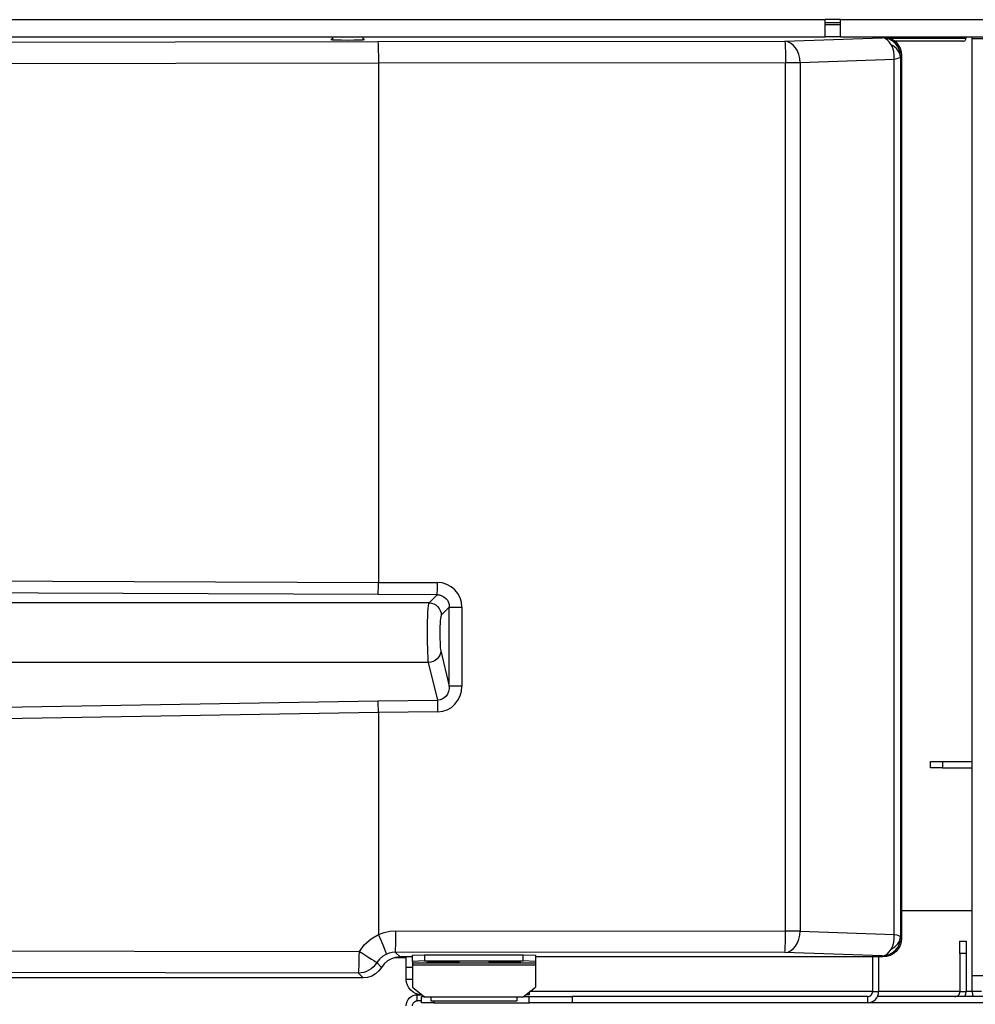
# Model space of a CAD drawing. Header units: millimetres. Extents: x 0 to 39025, y -31299 to 8400.
# Tile 97 of 256: x 15000 to 15155, y -27247 to -27087. Entities that reach past the tile are written whole.
import ezdxf

# ---------------------------------------------------------------- set-up
doc = ezdxf.new("R2010")
doc.units = ezdxf.units.MM

# ---------------------------------------------------------------- blocks, each defined once
blk = doc.blocks.new('Adapt 2 (spodaj)')
at = {"lineweight": 25}
for points in [[(40.6, 219.88), (40.6, 219.88), (945.6, 219.88), (945.6, 219.88)], [(948.1, 219.88), (948.1, 219.88), (945.6, 219.88), (945.6, 219.88)], [(948.1, 219.38), (948.1, 219.38), (945.6, 219.38), (945.6, 219.38)], [(948.1, 219.88), (948.1, 219.88), (1020.6, 219.88), (1020.6, 219.88)], [(945.6, 219.08), (945.6, 219.08), (948.1, 219.08), (948.1, 219.08)], [(40.6, 217.08), (40.6, 217.08), (945.6, 217.08), (945.6, 217.08)], [(609.27, 215.89), (609.27, 215.89), (872.87, 216.31), (872.87, 216.31)], [(865.5, 217.08), (865.5, 217.08), (865.5, 216.62), (865.5, 216.62)], [(870.5, 216.62), (870.5, 216.62), (870.5, 217.08), (870.5, 217.08)], [(872.87, 216.31), (872.87, 216.31), (939.05, 216.37), (939.05, 216.37)], [(939.05, 216.37), (939.05, 216.37), (954.85, 216.93), (954.85, 216.93)], [(948.1, 217.08), (948.1, 217.08), (945.6, 217.08), (945.6, 217.08)], [(948.1, 217.08), (948.1, 217.08), (1020.6, 217.08), (1020.6, 217.08)], [(954.85, 216.93), (954.85, 216.93), (955, 217.08), (955, 217.08)], [(968.5, 216.88), (968.5, 216.88), (968.5, 217.08), (968.5, 217.08)], [(969.5, 64.38), (969.5, 64.38), (969.5, 216.78), (969.5, 216.78)], [(956.81, 213.41), (956.81, 213.41), (941.53, 212.88), (941.53, 212.88)], [(956.81, 71.14), (956.81, 71.14), (956.81, 213.41), (956.81, 213.41)], [(957.83, 213.76), (957.83, 213.76), (957.83, 70.8), (957.83, 70.8)], [(958, 214.08), (958, 214.08), (957.85, 213.93), (957.85, 213.93)], [(958, 214.08), (958, 214.08), (958, 70.47), (958, 70.47)], [(873, 212.82), (873, 212.82), (609.43, 212.39), (609.43, 212.39)], [(939.15, 212.88), (939.15, 212.88), (873, 212.82), (873, 212.82)], [(873, 212.82), (873, 212.82), (873, 128.38), (873, 128.38)], [(939.15, 71.68), (939.15, 71.68), (939.15, 212.88), (939.15, 212.88)], [(941.53, 212.88), (941.53, 212.88), (941.53, 71.68), (941.53, 71.68)], [(555.08, 129.67), (555.08, 129.67), (873, 128.38), (873, 128.38)], [(873, 128.38), (873, 128.38), (873, 128.38), (873, 128.38)], [(873, 128.38), (873, 128.38), (882.58, 128.36), (882.58, 128.36)], [(872.93, 126.39), (872.93, 126.39), (554.99, 127.68), (554.99, 127.68)], [(881.21, 125.04), (881.21, 125.04), (500.48, 125.04), (500.48, 125.04)], [(882.53, 126.36), (882.53, 126.36), (872.93, 126.39), (872.93, 126.39)], [(881.21, 125.04), (881.21, 125.04), (882.53, 126.36), (882.53, 126.36)], [(884.51, 124.36), (884.51, 124.36), (883.2, 123.05), (883.2, 123.05)], [(884.51, 111.5), (884.51, 111.5), (884.51, 124.36), (884.51, 124.36)], [(886.56, 124.36), (886.56, 124.36), (886.56, 111.5), (886.56, 111.5)], [(883.13, 117.24), (883.13, 117.24), (884.51, 111.5), (884.51, 111.5)], [(881.15, 115.36), (881.15, 115.36), (500.59, 115.36), (500.59, 115.36)], [(882.62, 109.22), (882.62, 109.22), (881.15, 115.36), (881.15, 115.36)], [(586.67, 104.28), (586.67, 104.28), (872.93, 109.12), (872.93, 109.12)], [(872.93, 109.12), (872.93, 109.12), (882.62, 109.22), (882.62, 109.22)], [(882.67, 107.34), (882.67, 107.34), (873, 107.24), (873, 107.24)], [(873, 107.24), (873, 107.24), (586.76, 102.4), (586.76, 102.4)], [(873, 107.24), (873, 107.24), (873, 107.24), (873, 107.24)], [(873, 107.24), (873, 107.24), (873, 71.14), (873, 71.14)], [(962.7, 98.23), (962.7, 98.23), (962.7, 99.23), (962.7, 99.23)], [(962.7, 99.23), (962.7, 99.23), (964.7, 99.23), (964.7, 99.23)], [(964.7, 98.23), (964.7, 98.23), (962.7, 98.23), (962.7, 98.23)], [(964.7, 99.23), (964.7, 99.23), (964.7, 98.23), (964.7, 98.23)], [(964.7, 99.23), (964.7, 99.23), (969.5, 99.23), (969.5, 99.23)], [(964.7, 98.23), (964.7, 98.23), (969.5, 98.23), (969.5, 98.23)], [(958, 75.03), (958, 75.03), (969.5, 75.03), (969.5, 75.03)], [(875.83, 71.73), (875.83, 71.73), (939.15, 71.68), (939.15, 71.68)], [(941.53, 71.68), (941.53, 71.68), (956.81, 71.14), (956.81, 71.14)], [(957.85, 70.63), (957.85, 70.63), (958, 70.47), (958, 70.47)], [(967.5, 70.03), (967.5, 70.03), (968.5, 70.03), (968.5, 70.03)], [(967.5, 68.03), (967.5, 68.03), (967.5, 70.03), (967.5, 70.03)], [(968.5, 70.03), (968.5, 70.03), (968.5, 68.03), (968.5, 68.03)], [(650.23, 68.7), (650.23, 68.7), (869.89, 68.34), (869.89, 68.34)], [(875.65, 67.37), (875.65, 67.37), (877.5, 67.37), (877.5, 67.37)], [(939.05, 68.18), (939.05, 68.18), (875.73, 68.24), (875.73, 68.24)], [(875.73, 68.24), (875.73, 68.24), (876.5, 67.48), (876.5, 67.48)], [(878.5, 67.48), (878.5, 67.48), (876.5, 67.48), (876.5, 67.48)], [(877.5, 65.83), (877.5, 65.83), (877.5, 67.48), (877.5, 67.48)], [(878.5, 67.75), (878.5, 67.75), (880.5, 67.82), (880.5, 67.82)], [(878.5, 66.75), (878.5, 66.75), (878.5, 67.75), (878.5, 67.75)], [(880.5, 67.82), (880.5, 67.82), (880.5, 66.82), (880.5, 66.82)], [(880.5, 67.82), (880.5, 67.82), (896.5, 67.82), (896.5, 67.82)], [(896.5, 66.82), (896.5, 66.82), (896.5, 67.82), (896.5, 67.82)], [(896.5, 67.82), (896.5, 67.82), (898.5, 67.75), (898.5, 67.75)], [(898.5, 67.75), (898.5, 67.75), (898.5, 66.75), (898.5, 66.75)], [(955, 67.48), (955, 67.48), (898.5, 67.48), (898.5, 67.48)], [(954.85, 67.63), (954.85, 67.63), (939.05, 68.18), (939.05, 68.18)], [(953.3, 67.48), (953.3, 67.48), (953.3, 61.83), (953.3, 61.83)], [(954.3, 67.48), (954.3, 67.48), (954.3, 61.83), (954.3, 61.83)], [(955, 67.48), (955, 67.48), (954.85, 67.63), (954.85, 67.63)], [(968.5, 68.03), (968.5, 68.03), (967.5, 68.03), (967.5, 68.03)], [(967.5, 68.03), (967.5, 68.03), (967.5, 61.83), (967.5, 61.83)], [(968.5, 68.03), (968.5, 68.03), (968.5, 61.83), (968.5, 61.83)], [(872.72, 66.55), (872.72, 66.55), (873.49, 65.78), (873.49, 65.78)], [(877.5, 65.83), (877.5, 65.83), (878.5, 65.83), (878.5, 65.83)], [(877.5, 63.83), (877.5, 63.83), (877.5, 65.83), (877.5, 65.83)], [(880.5, 66.82), (880.5, 66.82), (878.5, 66.75), (878.5, 66.75)], [(878.5, 66.75), (878.5, 66.75), (878.5, 66.5), (878.5, 66.5)], [(878.5, 66.5), (878.5, 66.5), (898.5, 66.5), (898.5, 66.5)], [(878.5, 66.2), (878.5, 66.2), (898.5, 66.2), (898.5, 66.2)], [(878.5, 66.2), (878.5, 66.2), (878.5, 62.55), (878.5, 62.55)], [(880.5, 66.82), (880.5, 66.82), (896.5, 66.82), (896.5, 66.82)], [(898.5, 66.75), (898.5, 66.75), (896.5, 66.82), (896.5, 66.82)], [(898.5, 66.75), (898.5, 66.75), (898.5, 66.5), (898.5, 66.5)], [(898.5, 66.2), (898.5, 66.2), (898.5, 62.55), (898.5, 62.55)], [(870.49, 64.08), (870.49, 64.08), (47.45, 64.08), (47.45, 64.08)], [(869.73, 64.84), (869.73, 64.84), (650.07, 65.2), (650.07, 65.2)], [(870.49, 64.08), (870.49, 64.08), (869.73, 64.84), (869.73, 64.84)], [(969.5, 61.83), (969.5, 61.83), (969.5, 64.38), (969.5, 64.38)], [(878.5, 63.83), (878.5, 63.83), (877.5, 63.83), (877.5, 63.83)], [(878.5, 62.55), (878.5, 62.55), (880.5, 61), (880.5, 61)], [(896.5, 61), (896.5, 61), (898.5, 62.55), (898.5, 62.55)], [(879.3, 60.33), (879.3, 60.33), (879.3, 61.33), (879.3, 61.33)], [(879.3, 61.33), (879.3, 61.33), (880, 61.33), (880, 61.33)], [(880, 61.39), (880, 61.39), (880, 61.33), (880, 61.33)], [(880, 61.33), (880, 61.33), (880.08, 61.33), (880.08, 61.33)], [(880, 60.02), (880, 60.02), (880, 61.03), (880, 61.03)], [(880, 61.03), (880, 61.03), (880.46, 61.03), (880.46, 61.03)], [(880.5, 61), (880.5, 61), (881.5, 61), (881.5, 61)], [(881.5, 61), (881.5, 61), (895.5, 61), (895.5, 61)], [(895.5, 61), (895.5, 61), (896.5, 61), (896.5, 61)], [(896.54, 61.03), (896.54, 61.03), (897.5, 61.03), (897.5, 61.03)], [(897.5, 61.33), (897.5, 61.33), (896.92, 61.33), (896.92, 61.33)], [(897.5, 61.77), (897.5, 61.77), (897.5, 61.33), (897.5, 61.33)], [(897.5, 60.02), (897.5, 60.02), (897.5, 61.03), (897.5, 61.03)], [(897.5, 61.03), (897.5, 61.03), (904.5, 61.03), (904.5, 61.03)], [(953.3, 61.83), (953.3, 61.83), (897.57, 61.83), (897.57, 61.83)], [(904.5, 61.03), (904.5, 61.03), (904.5, 60.02), (904.5, 60.02)], [(952.5, 61.03), (952.5, 61.03), (904.5, 61.03), (904.5, 61.03)], [(952.5, 61.03), (952.5, 61.03), (952.5, 60.02), (952.5, 60.02)], [(953.3, 61.83), (953.3, 61.83), (954.3, 61.83), (954.3, 61.83)], [(986.5, 61.03), (986.5, 61.03), (954.11, 61.03), (954.11, 61.03)], [(967.5, 61.83), (967.5, 61.83), (954.3, 61.83), (954.3, 61.83)], [(967.5, 61.83), (967.5, 61.83), (968.5, 61.83), (968.5, 61.83)], [(969.5, 61.83), (969.5, 61.83), (968.5, 61.83), (968.5, 61.83)], [(971, 61.83), (971, 61.83), (969.5, 61.83), (969.5, 61.83)], [(880, 60.33), (880, 60.33), (879.3, 60.33), (879.3, 60.33)], [(882, 60.02), (882, 60.02), (880, 60.02), (880, 60.02)], [(881.5, 60.33), (881.5, 60.33), (895.5, 60.33), (895.5, 60.33)], [(882, 60.33), (882, 60.33), (882, 60.02), (882, 60.02)], [(882, 60.02), (882, 60.02), (897.5, 60.02), (897.5, 60.02)], [(904.5, 60.02), (904.5, 60.02), (897.5, 60.02), (897.5, 60.02)], [(952.5, 60.02), (952.5, 60.02), (904.5, 60.02), (904.5, 60.02)], [(986.5, 60.02), (986.5, 60.02), (952.5, 60.02), (952.5, 60.02)]]:
    blk.add_open_spline(points, degree=3, dxfattribs=at)
for points, knots in [([(945.6, 217.08), (945.6, 217.08), (945.6, 217.13), (945.6, 217.13), (945.6, 217.13), (945.6, 217.29), (945.6, 217.29), (945.6, 217.29), (945.6, 217.55), (945.6, 217.55), (945.6, 217.55), (945.6, 217.9), (945.6, 217.9), (945.6, 217.9), (945.6, 218.32), (945.6, 218.32), (945.6, 218.32), (945.6, 218.81), (945.6, 218.81), (945.6, 218.81), (945.6, 219.33), (945.6, 219.33), (945.6, 219.33), (945.6, 219.88), (945.6, 219.88)], [0, 0, 0, 0, 1, 1, 1, 2, 2, 2, 3, 3, 3, 4, 4, 4, 5, 5, 5, 6, 6, 6, 7, 7, 7, 8, 8, 8, 8]), ([(948.1, 217.08), (948.1, 217.08), (948.1, 217.13), (948.1, 217.13), (948.1, 217.13), (948.1, 217.29), (948.1, 217.29), (948.1, 217.29), (948.1, 217.55), (948.1, 217.55), (948.1, 217.55), (948.1, 217.9), (948.1, 217.9), (948.1, 217.9), (948.1, 218.32), (948.1, 218.32), (948.1, 218.32), (948.1, 218.81), (948.1, 218.81), (948.1, 218.81), (948.1, 219.33), (948.1, 219.33), (948.1, 219.33), (948.1, 219.88), (948.1, 219.88)], [0, 0, 0, 0, 1, 1, 1, 2, 2, 2, 3, 3, 3, 4, 4, 4, 5, 5, 5, 6, 6, 6, 7, 7, 7, 8, 8, 8, 8]), ([(865.5, 216.7), (865.5, 216.7), (865.35, 216.68), (865.35, 216.68), (865.35, 216.68), (865.26, 216.65), (865.26, 216.65), (865.26, 216.65), (865.54, 216.62), (865.54, 216.62), (865.54, 216.62), (866.15, 216.59), (866.15, 216.59), (866.15, 216.59), (867.01, 216.57), (867.01, 216.57), (867.01, 216.57), (868, 216.56), (868, 216.56)], [0, 0, 0, 0, 1, 1, 1, 2, 2, 2, 3, 3, 3, 4, 4, 4, 5, 5, 5, 6, 6, 6, 6]), ([(868, 216.56), (868, 216.56), (868.99, 216.57), (868.99, 216.57), (868.99, 216.57), (869.85, 216.59), (869.85, 216.59), (869.85, 216.59), (870.46, 216.62), (870.46, 216.62), (870.46, 216.62), (870.74, 216.65), (870.74, 216.65), (870.74, 216.65), (870.64, 216.68), (870.64, 216.68), (870.64, 216.68), (870.5, 216.7), (870.5, 216.7)], [0, 0, 0, 0, 1, 1, 1, 2, 2, 2, 3, 3, 3, 4, 4, 4, 5, 5, 5, 6, 6, 6, 6]), ([(872.87, 216.31), (872.87, 216.31), (872.9, 216.22), (872.9, 216.22), (872.9, 216.22), (872.92, 216.01), (872.92, 216.01), (872.92, 216.01), (872.94, 215.68), (872.94, 215.68), (872.94, 215.68), (872.96, 215.25), (872.96, 215.25), (872.96, 215.25), (872.97, 214.72), (872.97, 214.72), (872.97, 214.72), (872.99, 214.13), (872.99, 214.13), (872.99, 214.13), (873, 213.48), (873, 213.48), (873, 213.48), (873, 212.82), (873, 212.82)], [0, 0, 0, 0, 1, 1, 1, 2, 2, 2, 3, 3, 3, 4, 4, 4, 5, 5, 5, 6, 6, 6, 7, 7, 7, 8, 8, 8, 8]), ([(939.05, 216.37), (939.05, 216.37), (939.07, 216.29), (939.07, 216.29), (939.07, 216.29), (939.09, 216.07), (939.09, 216.07), (939.09, 216.07), (939.1, 215.74), (939.1, 215.74), (939.1, 215.74), (939.12, 215.31), (939.12, 215.31), (939.12, 215.31), (939.13, 214.78), (939.13, 214.78), (939.13, 214.78), (939.14, 214.19), (939.14, 214.19), (939.14, 214.19), (939.15, 213.54), (939.15, 213.54), (939.15, 213.54), (939.15, 212.88), (939.15, 212.88)], [0, 0, 0, 0, 1, 1, 1, 2, 2, 2, 3, 3, 3, 4, 4, 4, 5, 5, 5, 6, 6, 6, 7, 7, 7, 8, 8, 8, 8]), ([(941.53, 212.88), (941.53, 212.88), (941.47, 213.55), (941.47, 213.55), (941.47, 213.55), (941.32, 214.2), (941.32, 214.2), (941.32, 214.2), (941.09, 214.79), (941.09, 214.79), (941.09, 214.79), (940.78, 215.32), (940.78, 215.32), (940.78, 215.32), (940.41, 215.75), (940.41, 215.75), (940.41, 215.75), (939.99, 216.08), (939.99, 216.08), (939.99, 216.08), (939.53, 216.29), (939.53, 216.29), (939.53, 216.29), (939.05, 216.37), (939.05, 216.37)], [0, 0, 0, 0, 1, 1, 1, 2, 2, 2, 3, 3, 3, 4, 4, 4, 5, 5, 5, 6, 6, 6, 7, 7, 7, 8, 8, 8, 8]), ([(956.35, 215.8), (956.35, 215.8), (956.03, 216.27), (956.03, 216.27), (956.03, 216.27), (955.66, 216.61), (955.66, 216.61), (955.66, 216.61), (955.26, 216.84), (955.26, 216.84), (955.26, 216.84), (954.85, 216.93), (954.85, 216.93)], [0, 0, 0, 0, 1, 1, 1, 2, 2, 2, 3, 3, 3, 4, 4, 4, 4]), ([(957.85, 213.93), (957.85, 213.93), (957.79, 214.51), (957.79, 214.51), (957.79, 214.51), (957.62, 215.07), (957.62, 215.07), (957.62, 215.07), (957.34, 215.59), (957.34, 215.59), (957.34, 215.59), (956.97, 216.05), (956.97, 216.05), (956.97, 216.05), (956.52, 216.42), (956.52, 216.42), (956.52, 216.42), (956, 216.7), (956, 216.7), (956, 216.7), (955.43, 216.87), (955.43, 216.87), (955.43, 216.87), (954.85, 216.93), (954.85, 216.93)], [0, 0, 0, 0, 1, 1, 1, 2, 2, 2, 3, 3, 3, 4, 4, 4, 5, 5, 5, 6, 6, 6, 7, 7, 7, 8, 8, 8, 8]), ([(955, 217.08), (955, 217.08), (955.58, 217.02), (955.58, 217.02), (955.58, 217.02), (956.15, 216.85), (956.15, 216.85), (956.15, 216.85), (956.67, 216.57), (956.67, 216.57), (956.67, 216.57), (957.12, 216.2), (957.12, 216.2), (957.12, 216.2), (957.49, 215.74), (957.49, 215.74), (957.49, 215.74), (957.77, 215.23), (957.77, 215.23), (957.77, 215.23), (957.94, 214.66), (957.94, 214.66), (957.94, 214.66), (958, 214.08), (958, 214.08)], [0, 0, 0, 0, 1, 1, 1, 2, 2, 2, 3, 3, 3, 4, 4, 4, 5, 5, 5, 6, 6, 6, 7, 7, 7, 8, 8, 8, 8]), ([(956.08, 216.88), (956.08, 216.88), (958.27, 216.88), (958.27, 216.88), (958.27, 216.88), (960.46, 216.88), (960.46, 216.88), (960.46, 216.88), (962.46, 216.88), (962.46, 216.88), (962.46, 216.88), (964.22, 216.88), (964.22, 216.88), (964.22, 216.88), (965.72, 216.88), (965.72, 216.88), (965.72, 216.88), (966.92, 216.88), (966.92, 216.88), (966.92, 216.88), (967.79, 216.88), (967.79, 216.88), (967.79, 216.88), (968.32, 216.88), (968.32, 216.88), (968.32, 216.88), (968.5, 216.88), (968.5, 216.88)], [0, 0, 0, 0, 1, 1, 1, 2, 2, 2, 3, 3, 3, 4, 4, 4, 5, 5, 5, 6, 6, 6, 7, 7, 7, 8, 8, 8, 9, 9, 9, 9]), ([(968, 216.38), (968, 216.38), (967.9, 216.38), (967.9, 216.38), (967.9, 216.38), (967.45, 216.38), (967.45, 216.38), (967.45, 216.38), (966.64, 216.38), (966.64, 216.38), (966.64, 216.38), (965.51, 216.38), (965.51, 216.38), (965.51, 216.38), (964.07, 216.38), (964.07, 216.38), (964.07, 216.38), (962.34, 216.38), (962.34, 216.38), (962.34, 216.38), (960.38, 216.38), (960.38, 216.38), (960.38, 216.38), (958.22, 216.38), (958.22, 216.38), (958.22, 216.38), (956.93, 216.38), (956.93, 216.38)], [0, 0, 0, 0, 1, 1, 1, 2, 2, 2, 3, 3, 3, 4, 4, 4, 5, 5, 5, 6, 6, 6, 7, 7, 7, 8, 8, 8, 9, 9, 9, 9]), ([(968, 216.38), (968, 216.38), (968.1, 216.39), (968.1, 216.39), (968.1, 216.39), (968.19, 216.41), (968.19, 216.41), (968.19, 216.41), (968.28, 216.46), (968.28, 216.46), (968.28, 216.46), (968.35, 216.52), (968.35, 216.52), (968.35, 216.52), (968.42, 216.6), (968.42, 216.6), (968.42, 216.6), (968.46, 216.69), (968.46, 216.69), (968.46, 216.69), (968.49, 216.78), (968.49, 216.78), (968.49, 216.78), (968.5, 216.88), (968.5, 216.88)], [0, 0, 0, 0, 1, 1, 1, 2, 2, 2, 3, 3, 3, 4, 4, 4, 5, 5, 5, 6, 6, 6, 7, 7, 7, 8, 8, 8, 8]), ([(969.5, 216.78), (969.5, 216.78), (969.48, 216.93), (969.48, 216.93), (969.48, 216.93), (969.44, 217.08), (969.44, 217.08)], [0, 0, 0, 0, 1, 1, 1, 2, 2, 2, 2]), ([(971.8, 216.78), (971.8, 216.78), (971.35, 216.78), (971.35, 216.78), (971.35, 216.78), (970.92, 216.78), (970.92, 216.78), (970.92, 216.78), (970.52, 216.78), (970.52, 216.78), (970.52, 216.78), (970.17, 216.78), (970.17, 216.78), (970.17, 216.78), (969.89, 216.78), (969.89, 216.78), (969.89, 216.78), (969.67, 216.78), (969.67, 216.78), (969.67, 216.78), (969.54, 216.78), (969.54, 216.78), (969.54, 216.78), (969.5, 216.78), (969.5, 216.78)], [0, 0, 0, 0, 1, 1, 1, 2, 2, 2, 3, 3, 3, 4, 4, 4, 5, 5, 5, 6, 6, 6, 7, 7, 7, 8, 8, 8, 8]), ([(956.81, 213.41), (956.81, 213.41), (956.82, 214.07), (956.82, 214.07), (956.82, 214.07), (956.75, 214.7), (956.75, 214.7), (956.75, 214.7), (956.59, 215.28), (956.59, 215.28), (956.59, 215.28), (956.35, 215.8), (956.35, 215.8)], [0, 0, 0, 0, 1, 1, 1, 2, 2, 2, 3, 3, 3, 4, 4, 4, 4]), ([(957.83, 213.76), (957.83, 213.76), (957.8, 214.07), (957.8, 214.07), (957.8, 214.07), (957.72, 214.36), (957.72, 214.36), (957.72, 214.36), (957.59, 214.65), (957.59, 214.65), (957.59, 214.65), (957.42, 214.93), (957.42, 214.93), (957.42, 214.93), (957.2, 215.19), (957.2, 215.19), (957.2, 215.19), (956.95, 215.42), (956.95, 215.42), (956.95, 215.42), (956.66, 215.63), (956.66, 215.63), (956.66, 215.63), (956.35, 215.8), (956.35, 215.8)], [0, 0, 0, 0, 1, 1, 1, 2, 2, 2, 3, 3, 3, 4, 4, 4, 5, 5, 5, 6, 6, 6, 7, 7, 7, 8, 8, 8, 8]), ([(957.83, 213.76), (957.83, 213.76), (957.75, 213.68), (957.75, 213.68), (957.75, 213.68), (957.54, 213.6), (957.54, 213.6), (957.54, 213.6), (957.23, 213.5), (957.23, 213.5), (957.23, 213.5), (956.81, 213.41), (956.81, 213.41)], [0, 0, 0, 0, 1, 1, 1, 2, 2, 2, 3, 3, 3, 4, 4, 4, 4]), ([(957.85, 213.93), (957.85, 213.93), (957.84, 213.91), (957.84, 213.91), (957.84, 213.91), (957.84, 213.88), (957.84, 213.88), (957.84, 213.88), (957.84, 213.83), (957.84, 213.83), (957.84, 213.83), (957.83, 213.76), (957.83, 213.76)], [0, 0, 0, 0, 1, 1, 1, 2, 2, 2, 3, 3, 3, 4, 4, 4, 4]), ([(941.53, 212.88), (941.53, 212.88), (941.28, 212.88), (941.28, 212.88), (941.28, 212.88), (941.02, 212.88), (941.02, 212.88), (941.02, 212.88), (940.73, 212.88), (940.73, 212.88), (940.73, 212.88), (940.44, 212.88), (940.44, 212.88), (940.44, 212.88), (940.13, 212.88), (940.13, 212.88), (940.13, 212.88), (939.8, 212.88), (939.8, 212.88), (939.8, 212.88), (939.48, 212.88), (939.48, 212.88), (939.48, 212.88), (939.15, 212.88), (939.15, 212.88)], [0, 0, 0, 0, 1, 1, 1, 2, 2, 2, 3, 3, 3, 4, 4, 4, 5, 5, 5, 6, 6, 6, 7, 7, 7, 8, 8, 8, 8]), ([(872.93, 126.39), (872.93, 126.39), (872.94, 126.45), (872.94, 126.45), (872.94, 126.45), (872.95, 126.58), (872.95, 126.58), (872.95, 126.58), (872.96, 126.78), (872.96, 126.78), (872.96, 126.78), (872.97, 127.03), (872.97, 127.03), (872.97, 127.03), (872.99, 127.32), (872.99, 127.32), (872.99, 127.32), (872.99, 127.65), (872.99, 127.65), (872.99, 127.65), (873, 128.01), (873, 128.01), (873, 128.01), (873, 128.38), (873, 128.38)], [0, 0, 0, 0, 1, 1, 1, 2, 2, 2, 3, 3, 3, 4, 4, 4, 5, 5, 5, 6, 6, 6, 7, 7, 7, 8, 8, 8, 8]), ([(882.53, 126.36), (882.53, 126.36), (882.54, 126.43), (882.54, 126.43), (882.54, 126.43), (882.55, 126.56), (882.55, 126.56), (882.55, 126.56), (882.56, 126.76), (882.56, 126.76), (882.56, 126.76), (882.57, 127.01), (882.57, 127.01), (882.57, 127.01), (882.57, 127.3), (882.57, 127.3), (882.57, 127.3), (882.58, 127.63), (882.58, 127.63), (882.58, 127.63), (882.58, 127.99), (882.58, 127.99), (882.58, 127.99), (882.58, 128.36), (882.58, 128.36)], [0, 0, 0, 0, 1, 1, 1, 2, 2, 2, 3, 3, 3, 4, 4, 4, 5, 5, 5, 6, 6, 6, 7, 7, 7, 8, 8, 8, 8]), ([(886.56, 124.36), (886.56, 124.36), (886.48, 125.14), (886.48, 125.14), (886.48, 125.14), (886.26, 125.89), (886.26, 125.89), (886.26, 125.89), (885.89, 126.58), (885.89, 126.58), (885.89, 126.58), (885.4, 127.18), (885.4, 127.18), (885.4, 127.18), (884.8, 127.68), (884.8, 127.68), (884.8, 127.68), (884.11, 128.05), (884.11, 128.05), (884.11, 128.05), (883.36, 128.28), (883.36, 128.28), (883.36, 128.28), (882.58, 128.36), (882.58, 128.36)], [0, 0, 0, 0, 1, 1, 1, 2, 2, 2, 3, 3, 3, 4, 4, 4, 5, 5, 5, 6, 6, 6, 7, 7, 7, 8, 8, 8, 8]), ([(881.15, 115.36), (881.15, 115.36), (881.1, 115.75), (881.1, 115.75), (881.1, 115.75), (881.06, 116.27), (881.06, 116.27), (881.06, 116.27), (881.03, 116.91), (881.03, 116.91), (881.03, 116.91), (881, 117.66), (881, 117.66), (881, 117.66), (880.99, 118.49), (880.99, 118.49), (880.99, 118.49), (880.97, 119.37), (880.97, 119.37), (880.97, 119.37), (880.97, 120.27), (880.97, 120.27), (880.97, 120.27), (880.98, 121.16), (880.98, 121.16), (880.98, 121.16), (880.99, 122.01), (880.99, 122.01), (880.99, 122.01), (881.01, 122.81), (881.01, 122.81), (881.01, 122.81), (881.04, 123.51), (881.04, 123.51), (881.04, 123.51), (881.08, 124.11), (881.08, 124.11), (881.08, 124.11), (881.12, 124.57), (881.12, 124.57), (881.12, 124.57), (881.16, 124.88), (881.16, 124.88), (881.16, 124.88), (881.21, 125.04), (881.21, 125.04)], [0, 0, 0, 0, 1, 1, 1, 2, 2, 2, 3, 3, 3, 4, 4, 4, 5, 5, 5, 6, 6, 6, 7, 7, 7, 8, 8, 8, 9, 9, 9, 10, 10, 10, 11, 11, 11, 12, 12, 12, 13, 13, 13, 14, 14, 14, 15, 15, 15, 15]), ([(881.21, 125.04), (881.21, 125.04), (881.6, 125), (881.6, 125), (881.6, 125), (881.97, 124.89), (881.97, 124.89), (881.97, 124.89), (882.31, 124.7), (882.31, 124.7), (882.31, 124.7), (882.61, 124.45), (882.61, 124.45), (882.61, 124.45), (882.86, 124.15), (882.86, 124.15), (882.86, 124.15), (883.05, 123.81), (883.05, 123.81), (883.05, 123.81), (883.16, 123.44), (883.16, 123.44), (883.16, 123.44), (883.2, 123.05), (883.2, 123.05)], [0, 0, 0, 0, 1, 1, 1, 2, 2, 2, 3, 3, 3, 4, 4, 4, 5, 5, 5, 6, 6, 6, 7, 7, 7, 8, 8, 8, 8]), ([(882.53, 126.36), (882.53, 126.36), (882.92, 126.33), (882.92, 126.33), (882.92, 126.33), (883.3, 126.21), (883.3, 126.21), (883.3, 126.21), (883.64, 126.03), (883.64, 126.03), (883.64, 126.03), (883.94, 125.78), (883.94, 125.78), (883.94, 125.78), (884.19, 125.48), (884.19, 125.48), (884.19, 125.48), (884.37, 125.13), (884.37, 125.13), (884.37, 125.13), (884.48, 124.76), (884.48, 124.76), (884.48, 124.76), (884.51, 124.36), (884.51, 124.36)], [0, 0, 0, 0, 1, 1, 1, 2, 2, 2, 3, 3, 3, 4, 4, 4, 5, 5, 5, 6, 6, 6, 7, 7, 7, 8, 8, 8, 8]), ([(884.51, 124.36), (884.51, 124.36), (884.58, 124.36), (884.58, 124.36), (884.58, 124.36), (884.72, 124.36), (884.72, 124.36), (884.72, 124.36), (884.92, 124.36), (884.92, 124.36), (884.92, 124.36), (885.18, 124.36), (885.18, 124.36), (885.18, 124.36), (885.48, 124.36), (885.48, 124.36), (885.48, 124.36), (885.82, 124.36), (885.82, 124.36), (885.82, 124.36), (886.18, 124.36), (886.18, 124.36), (886.18, 124.36), (886.56, 124.36), (886.56, 124.36)], [0, 0, 0, 0, 1, 1, 1, 2, 2, 2, 3, 3, 3, 4, 4, 4, 5, 5, 5, 6, 6, 6, 7, 7, 7, 8, 8, 8, 8]), ([(883.2, 123.05), (883.2, 123.05), (883.16, 122.95), (883.16, 122.95), (883.16, 122.95), (883.11, 122.77), (883.11, 122.77), (883.11, 122.77), (883.07, 122.49), (883.07, 122.49), (883.07, 122.49), (883.04, 122.13), (883.04, 122.13), (883.04, 122.13), (883.01, 121.71), (883.01, 121.71), (883.01, 121.71), (882.98, 121.23), (882.98, 121.23), (882.98, 121.23), (882.97, 120.72), (882.97, 120.72), (882.97, 120.72), (882.97, 120.18), (882.97, 120.18), (882.97, 120.18), (882.97, 119.64), (882.97, 119.64), (882.97, 119.64), (882.98, 119.12), (882.98, 119.12), (882.98, 119.12), (883, 118.62), (883, 118.62), (883, 118.62), (883.02, 118.17), (883.02, 118.17), (883.02, 118.17), (883.05, 117.79), (883.05, 117.79), (883.05, 117.79), (883.09, 117.47), (883.09, 117.47), (883.09, 117.47), (883.13, 117.24), (883.13, 117.24)], [0, 0, 0, 0, 1, 1, 1, 2, 2, 2, 3, 3, 3, 4, 4, 4, 5, 5, 5, 6, 6, 6, 7, 7, 7, 8, 8, 8, 9, 9, 9, 10, 10, 10, 11, 11, 11, 12, 12, 12, 13, 13, 13, 14, 14, 14, 15, 15, 15, 15]), ([(883.13, 117.24), (883.13, 117.24), (883.09, 116.88), (883.09, 116.88), (883.09, 116.88), (882.97, 116.54), (882.97, 116.54), (882.97, 116.54), (882.78, 116.22), (882.78, 116.22), (882.78, 116.22), (882.53, 115.93), (882.53, 115.93), (882.53, 115.93), (882.23, 115.7), (882.23, 115.7), (882.23, 115.7), (881.89, 115.52), (881.89, 115.52), (881.89, 115.52), (881.53, 115.41), (881.53, 115.41), (881.53, 115.41), (881.15, 115.36), (881.15, 115.36)], [0, 0, 0, 0, 1, 1, 1, 2, 2, 2, 3, 3, 3, 4, 4, 4, 5, 5, 5, 6, 6, 6, 7, 7, 7, 8, 8, 8, 8]), ([(884.51, 111.5), (884.51, 111.5), (884.49, 111.05), (884.49, 111.05), (884.49, 111.05), (884.39, 110.62), (884.39, 110.62), (884.39, 110.62), (884.22, 110.22), (884.22, 110.22), (884.22, 110.22), (883.99, 109.88), (883.99, 109.88), (883.99, 109.88), (883.7, 109.59), (883.7, 109.59), (883.7, 109.59), (883.37, 109.38), (883.37, 109.38), (883.37, 109.38), (883, 109.26), (883, 109.26), (883, 109.26), (882.62, 109.22), (882.62, 109.22)], [0, 0, 0, 0, 1, 1, 1, 2, 2, 2, 3, 3, 3, 4, 4, 4, 5, 5, 5, 6, 6, 6, 7, 7, 7, 8, 8, 8, 8]), ([(882.67, 107.34), (882.67, 107.34), (883.44, 107.42), (883.44, 107.42), (883.44, 107.42), (884.17, 107.66), (884.17, 107.66), (884.17, 107.66), (884.84, 108.05), (884.84, 108.05), (884.84, 108.05), (885.43, 108.57), (885.43, 108.57), (885.43, 108.57), (885.91, 109.2), (885.91, 109.2), (885.91, 109.2), (886.27, 109.91), (886.27, 109.91), (886.27, 109.91), (886.49, 110.69), (886.49, 110.69), (886.49, 110.69), (886.56, 111.5), (886.56, 111.5)], [0, 0, 0, 0, 1, 1, 1, 2, 2, 2, 3, 3, 3, 4, 4, 4, 5, 5, 5, 6, 6, 6, 7, 7, 7, 8, 8, 8, 8]), ([(886.56, 111.5), (886.56, 111.5), (886.18, 111.5), (886.18, 111.5), (886.18, 111.5), (885.82, 111.5), (885.82, 111.5), (885.82, 111.5), (885.48, 111.5), (885.48, 111.5), (885.48, 111.5), (885.18, 111.5), (885.18, 111.5), (885.18, 111.5), (884.92, 111.5), (884.92, 111.5), (884.92, 111.5), (884.72, 111.5), (884.72, 111.5), (884.72, 111.5), (884.58, 111.5), (884.58, 111.5), (884.58, 111.5), (884.51, 111.5), (884.51, 111.5)], [0, 0, 0, 0, 1, 1, 1, 2, 2, 2, 3, 3, 3, 4, 4, 4, 5, 5, 5, 6, 6, 6, 7, 7, 7, 8, 8, 8, 8]), ([(873, 107.24), (873, 107.24), (872.99, 107.59), (872.99, 107.59), (872.99, 107.59), (872.99, 107.93), (872.99, 107.93), (872.99, 107.93), (872.97, 108.25), (872.97, 108.25), (872.97, 108.25), (872.96, 108.53), (872.96, 108.53), (872.96, 108.53), (872.95, 108.78), (872.95, 108.78), (872.95, 108.78), (872.94, 108.98), (872.94, 108.98), (872.94, 108.98), (872.93, 109.12), (872.93, 109.12)], [0, 0, 0, 0, 1, 1, 1, 2, 2, 2, 3, 3, 3, 4, 4, 4, 5, 5, 5, 6, 6, 6, 7, 7, 7, 7]), ([(882.67, 107.34), (882.67, 107.34), (882.67, 107.64), (882.67, 107.64), (882.67, 107.64), (882.67, 107.94), (882.67, 107.94), (882.67, 107.94), (882.66, 108.22), (882.66, 108.22), (882.66, 108.22), (882.66, 108.48), (882.66, 108.48), (882.66, 108.48), (882.64, 108.72), (882.64, 108.72), (882.64, 108.72), (882.64, 108.92), (882.64, 108.92), (882.64, 108.92), (882.63, 109.09), (882.63, 109.09), (882.63, 109.09), (882.62, 109.22), (882.62, 109.22)], [0, 0, 0, 0, 1, 1, 1, 2, 2, 2, 3, 3, 3, 4, 4, 4, 5, 5, 5, 6, 6, 6, 7, 7, 7, 8, 8, 8, 8]), ([(869.89, 68.34), (869.89, 68.34), (870.73, 69.47), (870.73, 69.47), (870.73, 69.47), (871.79, 70.41), (871.79, 70.41), (871.79, 70.41), (873.01, 71.11), (873.01, 71.11)], [0, 0, 0, 0, 1, 1, 1, 2, 2, 2, 3, 3, 3, 3]), ([(873, 71.14), (873, 71.14), (873.91, 71.47), (873.91, 71.47), (873.91, 71.47), (874.86, 71.67), (874.86, 71.67), (874.86, 71.67), (875.83, 71.73), (875.83, 71.73)], [0, 0, 0, 0, 1, 1, 1, 2, 2, 2, 3, 3, 3, 3]), ([(873.01, 71.11), (873.01, 71.11), (873, 71.14), (873, 71.14), (873, 71.14), (873, 71.14), (873, 71.14)], [0, 0, 0, 0, 1, 1, 1, 2, 2, 2, 2]), ([(874.3, 67.93), (874.3, 67.93), (874.3, 67.94), (874.3, 67.94), (874.3, 67.94), (874.29, 68), (874.29, 68), (874.29, 68), (874.15, 68.41), (874.15, 68.41), (874.15, 68.41), (873.86, 69.12), (873.86, 69.12), (873.86, 69.12), (873.47, 70.05), (873.47, 70.05), (873.47, 70.05), (873.01, 71.11), (873.01, 71.11)], [0, 0, 0, 0, 1, 1, 1, 2, 2, 2, 3, 3, 3, 4, 4, 4, 5, 5, 5, 6, 6, 6, 6]), ([(875.73, 68.24), (875.73, 68.24), (875.75, 68.33), (875.75, 68.33), (875.75, 68.33), (875.77, 68.54), (875.77, 68.54), (875.77, 68.54), (875.79, 68.87), (875.79, 68.87), (875.79, 68.87), (875.8, 69.3), (875.8, 69.3), (875.8, 69.3), (875.81, 69.83), (875.81, 69.83), (875.81, 69.83), (875.82, 70.42), (875.82, 70.42), (875.82, 70.42), (875.83, 71.07), (875.83, 71.07), (875.83, 71.07), (875.83, 71.73), (875.83, 71.73)], [0, 0, 0, 0, 1, 1, 1, 2, 2, 2, 3, 3, 3, 4, 4, 4, 5, 5, 5, 6, 6, 6, 7, 7, 7, 8, 8, 8, 8]), ([(939.05, 68.18), (939.05, 68.18), (939.07, 68.27), (939.07, 68.27), (939.07, 68.27), (939.09, 68.48), (939.09, 68.48), (939.09, 68.48), (939.1, 68.81), (939.1, 68.81), (939.1, 68.81), (939.12, 69.25), (939.12, 69.25), (939.12, 69.25), (939.13, 69.77), (939.13, 69.77), (939.13, 69.77), (939.14, 70.36), (939.14, 70.36), (939.14, 70.36), (939.15, 71.01), (939.15, 71.01), (939.15, 71.01), (939.15, 71.68), (939.15, 71.68)], [0, 0, 0, 0, 1, 1, 1, 2, 2, 2, 3, 3, 3, 4, 4, 4, 5, 5, 5, 6, 6, 6, 7, 7, 7, 8, 8, 8, 8]), ([(939.05, 68.18), (939.05, 68.18), (939.53, 68.26), (939.53, 68.26), (939.53, 68.26), (939.99, 68.47), (939.99, 68.47), (939.99, 68.47), (940.41, 68.8), (940.41, 68.8), (940.41, 68.8), (940.78, 69.23), (940.78, 69.23), (940.78, 69.23), (941.09, 69.76), (941.09, 69.76), (941.09, 69.76), (941.32, 70.36), (941.32, 70.36), (941.32, 70.36), (941.47, 71), (941.47, 71), (941.47, 71), (941.53, 71.68), (941.53, 71.68)], [0, 0, 0, 0, 1, 1, 1, 2, 2, 2, 3, 3, 3, 4, 4, 4, 5, 5, 5, 6, 6, 6, 7, 7, 7, 8, 8, 8, 8]), ([(941.53, 71.68), (941.53, 71.68), (941.28, 71.68), (941.28, 71.68), (941.28, 71.68), (941.02, 71.68), (941.02, 71.68), (941.02, 71.68), (940.73, 71.68), (940.73, 71.68), (940.73, 71.68), (940.44, 71.68), (940.44, 71.68), (940.44, 71.68), (940.13, 71.68), (940.13, 71.68), (940.13, 71.68), (939.8, 71.68), (939.8, 71.68), (939.8, 71.68), (939.48, 71.68), (939.48, 71.68), (939.48, 71.68), (939.15, 71.68), (939.15, 71.68)], [0, 0, 0, 0, 1, 1, 1, 2, 2, 2, 3, 3, 3, 4, 4, 4, 5, 5, 5, 6, 6, 6, 7, 7, 7, 8, 8, 8, 8]), ([(954.85, 67.63), (954.85, 67.63), (955.43, 67.69), (955.43, 67.69), (955.43, 67.69), (956, 67.86), (956, 67.86), (956, 67.86), (956.52, 68.14), (956.52, 68.14), (956.52, 68.14), (956.97, 68.51), (956.97, 68.51), (956.97, 68.51), (957.34, 68.96), (957.34, 68.96), (957.34, 68.96), (957.62, 69.48), (957.62, 69.48), (957.62, 69.48), (957.79, 70.04), (957.79, 70.04), (957.79, 70.04), (957.85, 70.63), (957.85, 70.63)], [0, 0, 0, 0, 1, 1, 1, 2, 2, 2, 3, 3, 3, 4, 4, 4, 5, 5, 5, 6, 6, 6, 7, 7, 7, 8, 8, 8, 8]), ([(958, 70.47), (958, 70.47), (957.94, 69.89), (957.94, 69.89), (957.94, 69.89), (957.77, 69.33), (957.77, 69.33), (957.77, 69.33), (957.49, 68.81), (957.49, 68.81), (957.49, 68.81), (957.12, 68.35), (957.12, 68.35), (957.12, 68.35), (956.67, 67.98), (956.67, 67.98), (956.67, 67.98), (956.15, 67.7), (956.15, 67.7), (956.15, 67.7), (955.58, 67.54), (955.58, 67.54), (955.58, 67.54), (955, 67.48), (955, 67.48)], [0, 0, 0, 0, 1, 1, 1, 2, 2, 2, 3, 3, 3, 4, 4, 4, 5, 5, 5, 6, 6, 6, 7, 7, 7, 8, 8, 8, 8]), ([(956.35, 68.75), (956.35, 68.75), (956.59, 69.27), (956.59, 69.27), (956.59, 69.27), (956.75, 69.86), (956.75, 69.86), (956.75, 69.86), (956.82, 70.49), (956.82, 70.49), (956.82, 70.49), (956.81, 71.14), (956.81, 71.14)], [0, 0, 0, 0, 1, 1, 1, 2, 2, 2, 3, 3, 3, 4, 4, 4, 4]), ([(956.35, 68.75), (956.35, 68.75), (956.66, 68.93), (956.66, 68.93), (956.66, 68.93), (956.95, 69.13), (956.95, 69.13), (956.95, 69.13), (957.2, 69.37), (957.2, 69.37), (957.2, 69.37), (957.42, 69.62), (957.42, 69.62), (957.42, 69.62), (957.59, 69.9), (957.59, 69.9), (957.59, 69.9), (957.72, 70.19), (957.72, 70.19), (957.72, 70.19), (957.8, 70.49), (957.8, 70.49), (957.8, 70.49), (957.83, 70.8), (957.83, 70.8)], [0, 0, 0, 0, 1, 1, 1, 2, 2, 2, 3, 3, 3, 4, 4, 4, 5, 5, 5, 6, 6, 6, 7, 7, 7, 8, 8, 8, 8]), ([(956.81, 71.14), (956.81, 71.14), (957.23, 71.05), (957.23, 71.05), (957.23, 71.05), (957.54, 70.95), (957.54, 70.95), (957.54, 70.95), (957.75, 70.87), (957.75, 70.87), (957.75, 70.87), (957.83, 70.8), (957.83, 70.8)], [0, 0, 0, 0, 1, 1, 1, 2, 2, 2, 3, 3, 3, 4, 4, 4, 4]), ([(957.83, 70.8), (957.83, 70.8), (957.84, 70.73), (957.84, 70.73), (957.84, 70.73), (957.84, 70.68), (957.84, 70.68), (957.84, 70.68), (957.84, 70.64), (957.84, 70.64), (957.84, 70.64), (957.85, 70.63), (957.85, 70.63)], [0, 0, 0, 0, 1, 1, 1, 2, 2, 2, 3, 3, 3, 4, 4, 4, 4]), ([(869.73, 64.84), (869.73, 64.84), (869.76, 64.93), (869.76, 64.93), (869.76, 64.93), (869.79, 65.14), (869.79, 65.14), (869.79, 65.14), (869.81, 65.48), (869.81, 65.48), (869.81, 65.48), (869.84, 65.91), (869.84, 65.91), (869.84, 65.91), (869.86, 66.43), (869.86, 66.43), (869.86, 66.43), (869.87, 67.03), (869.87, 67.03), (869.87, 67.03), (869.88, 67.67), (869.88, 67.67), (869.88, 67.67), (869.89, 68.34), (869.89, 68.34)], [0, 0, 0, 0, 1, 1, 1, 2, 2, 2, 3, 3, 3, 4, 4, 4, 5, 5, 5, 6, 6, 6, 7, 7, 7, 8, 8, 8, 8]), ([(869.89, 68.34), (869.89, 68.34), (870.44, 68.01), (870.44, 68.01), (870.44, 68.01), (870.96, 67.69), (870.96, 67.69), (870.96, 67.69), (871.45, 67.39), (871.45, 67.39), (871.45, 67.39), (871.87, 67.13), (871.87, 67.13), (871.87, 67.13), (872.22, 66.9), (872.22, 66.9), (872.22, 66.9), (872.48, 66.72), (872.48, 66.72), (872.48, 66.72), (872.65, 66.61), (872.65, 66.61), (872.65, 66.61), (872.72, 66.55), (872.72, 66.55)], [0, 0, 0, 0, 1, 1, 1, 2, 2, 2, 3, 3, 3, 4, 4, 4, 5, 5, 5, 6, 6, 6, 7, 7, 7, 8, 8, 8, 8]), ([(874.3, 67.93), (874.3, 67.93), (873.68, 67.58), (873.68, 67.58), (873.68, 67.58), (873.15, 67.12), (873.15, 67.12), (873.15, 67.12), (872.72, 66.55), (872.72, 66.55)], [0, 0, 0, 0, 1, 1, 1, 2, 2, 2, 3, 3, 3, 3]), ([(876.5, 67.48), (876.5, 67.48), (875.78, 67.4), (875.78, 67.4), (875.78, 67.4), (875.09, 67.18), (875.09, 67.18), (875.09, 67.18), (874.47, 66.83), (874.47, 66.83), (874.47, 66.83), (873.93, 66.35), (873.93, 66.35), (873.93, 66.35), (873.49, 65.78), (873.49, 65.78)], [0, 0, 0, 0, 1, 1, 1, 2, 2, 2, 3, 3, 3, 4, 4, 4, 5, 5, 5, 5]), ([(875.73, 68.24), (875.73, 68.24), (875.24, 68.21), (875.24, 68.21), (875.24, 68.21), (874.76, 68.1), (874.76, 68.1), (874.76, 68.1), (874.3, 67.93), (874.3, 67.93)], [0, 0, 0, 0, 1, 1, 1, 2, 2, 2, 3, 3, 3, 3]), ([(954.85, 67.63), (954.85, 67.63), (955.26, 67.72), (955.26, 67.72), (955.26, 67.72), (955.66, 67.94), (955.66, 67.94), (955.66, 67.94), (956.03, 68.29), (956.03, 68.29), (956.03, 68.29), (956.35, 68.75), (956.35, 68.75)], [0, 0, 0, 0, 1, 1, 1, 2, 2, 2, 3, 3, 3, 4, 4, 4, 4]), ([(872.72, 66.55), (872.72, 66.55), (872.47, 66.18), (872.47, 66.18), (872.47, 66.18), (872.17, 65.84), (872.17, 65.84), (872.17, 65.84), (871.82, 65.55), (871.82, 65.55), (871.82, 65.55), (871.45, 65.3), (871.45, 65.3), (871.45, 65.3), (871.05, 65.1), (871.05, 65.1), (871.05, 65.1), (870.62, 64.96), (870.62, 64.96), (870.62, 64.96), (870.17, 64.88), (870.17, 64.88), (870.17, 64.88), (869.73, 64.84), (869.73, 64.84)], [0, 0, 0, 0, 1, 1, 1, 2, 2, 2, 3, 3, 3, 4, 4, 4, 5, 5, 5, 6, 6, 6, 7, 7, 7, 8, 8, 8, 8]), ([(873.49, 65.78), (873.49, 65.78), (873.06, 65.2), (873.06, 65.2), (873.06, 65.2), (872.52, 64.72), (872.52, 64.72), (872.52, 64.72), (871.9, 64.37), (871.9, 64.37), (871.9, 64.37), (871.21, 64.15), (871.21, 64.15), (871.21, 64.15), (870.49, 64.08), (870.49, 64.08)], [0, 0, 0, 0, 1, 1, 1, 2, 2, 2, 3, 3, 3, 4, 4, 4, 5, 5, 5, 5]), ([(878.5, 66.5), (878.5, 66.5), (878.5, 66.49), (878.5, 66.49), (878.5, 66.49), (878.5, 66.47), (878.5, 66.47), (878.5, 66.47), (878.5, 66.45), (878.5, 66.45), (878.5, 66.45), (878.5, 66.41), (878.5, 66.41), (878.5, 66.41), (878.5, 66.37), (878.5, 66.37), (878.5, 66.37), (878.5, 66.32), (878.5, 66.32), (878.5, 66.32), (878.5, 66.27), (878.5, 66.27), (878.5, 66.27), (878.5, 66.2), (878.5, 66.2)], [0, 0, 0, 0, 1, 1, 1, 2, 2, 2, 3, 3, 3, 4, 4, 4, 5, 5, 5, 6, 6, 6, 7, 7, 7, 8, 8, 8, 8]), ([(883.5, 66.55), (883.5, 66.55), (884.44, 66.56), (884.44, 66.56), (884.44, 66.56), (885.25, 66.58), (885.25, 66.58), (885.25, 66.58), (885.83, 66.6), (885.83, 66.6), (885.83, 66.6), (886.09, 66.64), (886.09, 66.64), (886.09, 66.64), (886, 66.67), (886, 66.67), (886, 66.67), (885.57, 66.7), (885.57, 66.7), (885.57, 66.7), (884.87, 66.72), (884.87, 66.72), (884.87, 66.72), (883.98, 66.73), (883.98, 66.73), (883.98, 66.73), (883.02, 66.73), (883.02, 66.73), (883.02, 66.73), (882.13, 66.72), (882.13, 66.72), (882.13, 66.72), (881.42, 66.7), (881.42, 66.7), (881.42, 66.7), (881, 66.67), (881, 66.67), (881, 66.67), (880.91, 66.64), (880.91, 66.64), (880.91, 66.64), (881.17, 66.6), (881.17, 66.6), (881.17, 66.6), (881.75, 66.58), (881.75, 66.58), (881.75, 66.58), (882.56, 66.56), (882.56, 66.56), (882.56, 66.56), (883.5, 66.55), (883.5, 66.55)], [0, 0, 0, 0, 1, 1, 1, 2, 2, 2, 3, 3, 3, 4, 4, 4, 5, 5, 5, 6, 6, 6, 7, 7, 7, 8, 8, 8, 9, 9, 9, 10, 10, 10, 11, 11, 11, 12, 12, 12, 13, 13, 13, 14, 14, 14, 15, 15, 15, 16, 16, 16, 17, 17, 17, 17]), ([(893.5, 66.55), (893.5, 66.55), (894.44, 66.56), (894.44, 66.56), (894.44, 66.56), (895.25, 66.58), (895.25, 66.58), (895.25, 66.58), (895.83, 66.6), (895.83, 66.6), (895.83, 66.6), (896.09, 66.64), (896.09, 66.64), (896.09, 66.64), (896, 66.67), (896, 66.67), (896, 66.67), (895.57, 66.7), (895.57, 66.7), (895.57, 66.7), (894.87, 66.72), (894.87, 66.72), (894.87, 66.72), (893.98, 66.73), (893.98, 66.73), (893.98, 66.73), (893.02, 66.73), (893.02, 66.73), (893.02, 66.73), (892.13, 66.72), (892.13, 66.72), (892.13, 66.72), (891.43, 66.7), (891.43, 66.7), (891.43, 66.7), (891, 66.67), (891, 66.67), (891, 66.67), (890.91, 66.64), (890.91, 66.64), (890.91, 66.64), (891.17, 66.6), (891.17, 66.6), (891.17, 66.6), (891.75, 66.58), (891.75, 66.58), (891.75, 66.58), (892.56, 66.56), (892.56, 66.56), (892.56, 66.56), (893.5, 66.55), (893.5, 66.55)], [0, 0, 0, 0, 1, 1, 1, 2, 2, 2, 3, 3, 3, 4, 4, 4, 5, 5, 5, 6, 6, 6, 7, 7, 7, 8, 8, 8, 9, 9, 9, 10, 10, 10, 11, 11, 11, 12, 12, 12, 13, 13, 13, 14, 14, 14, 15, 15, 15, 16, 16, 16, 17, 17, 17, 17]), ([(898.5, 66.5), (898.5, 66.5), (898.5, 66.49), (898.5, 66.49), (898.5, 66.49), (898.5, 66.47), (898.5, 66.47), (898.5, 66.47), (898.5, 66.45), (898.5, 66.45), (898.5, 66.45), (898.5, 66.41), (898.5, 66.41), (898.5, 66.41), (898.5, 66.37), (898.5, 66.37), (898.5, 66.37), (898.5, 66.32), (898.5, 66.32), (898.5, 66.32), (898.5, 66.27), (898.5, 66.27), (898.5, 66.27), (898.5, 66.2), (898.5, 66.2)], [0, 0, 0, 0, 1, 1, 1, 2, 2, 2, 3, 3, 3, 4, 4, 4, 5, 5, 5, 6, 6, 6, 7, 7, 7, 8, 8, 8, 8]), ([(971.8, 64.38), (971.8, 64.38), (971.35, 64.38), (971.35, 64.38), (971.35, 64.38), (970.92, 64.38), (970.92, 64.38), (970.92, 64.38), (970.52, 64.38), (970.52, 64.38), (970.52, 64.38), (970.17, 64.38), (970.17, 64.38), (970.17, 64.38), (969.89, 64.38), (969.89, 64.38), (969.89, 64.38), (969.67, 64.38), (969.67, 64.38), (969.67, 64.38), (969.54, 64.38), (969.54, 64.38), (969.54, 64.38), (969.5, 64.38), (969.5, 64.38)], [0, 0, 0, 0, 1, 1, 1, 2, 2, 2, 3, 3, 3, 4, 4, 4, 5, 5, 5, 6, 6, 6, 7, 7, 7, 8, 8, 8, 8]), ([(880, 61.33), (880, 61.33), (879.51, 61.38), (879.51, 61.38), (879.51, 61.38), (879.04, 61.52), (879.04, 61.52), (879.04, 61.52), (878.61, 61.75), (878.61, 61.75), (878.61, 61.75), (878.23, 62.06), (878.23, 62.06), (878.23, 62.06), (877.92, 62.44), (877.92, 62.44), (877.92, 62.44), (877.69, 62.87), (877.69, 62.87), (877.69, 62.87), (877.55, 63.34), (877.55, 63.34), (877.55, 63.34), (877.5, 63.83), (877.5, 63.83)], [0, 0, 0, 0, 1, 1, 1, 2, 2, 2, 3, 3, 3, 4, 4, 4, 5, 5, 5, 6, 6, 6, 7, 7, 7, 8, 8, 8, 8]), ([(877.5, 59.53), (877.5, 59.53), (877.53, 59.88), (877.53, 59.88), (877.53, 59.88), (877.64, 60.22), (877.64, 60.22), (877.64, 60.22), (877.8, 60.53), (877.8, 60.53), (877.8, 60.53), (878.03, 60.8), (878.03, 60.8), (878.03, 60.8), (878.3, 61.02), (878.3, 61.02), (878.3, 61.02), (878.61, 61.19), (878.61, 61.19), (878.61, 61.19), (878.95, 61.29), (878.95, 61.29), (878.95, 61.29), (879.3, 61.33), (879.3, 61.33)], [0, 0, 0, 0, 1, 1, 1, 2, 2, 2, 3, 3, 3, 4, 4, 4, 5, 5, 5, 6, 6, 6, 7, 7, 7, 8, 8, 8, 8]), ([(881.5, 61), (881.5, 61), (881.5, 60.85), (881.5, 60.85), (881.5, 60.85), (881.5, 60.72), (881.5, 60.72), (881.5, 60.72), (881.5, 60.6), (881.5, 60.6), (881.5, 60.6), (881.5, 60.5), (881.5, 60.5), (881.5, 60.5), (881.5, 60.43), (881.5, 60.43), (881.5, 60.43), (881.5, 60.37), (881.5, 60.37), (881.5, 60.37), (881.5, 60.34), (881.5, 60.34), (881.5, 60.34), (881.5, 60.33), (881.5, 60.33)], [0, 0, 0, 0, 1, 1, 1, 2, 2, 2, 3, 3, 3, 4, 4, 4, 5, 5, 5, 6, 6, 6, 7, 7, 7, 8, 8, 8, 8]), ([(895.5, 61), (895.5, 61), (895.5, 60.85), (895.5, 60.85), (895.5, 60.85), (895.5, 60.72), (895.5, 60.72), (895.5, 60.72), (895.5, 60.6), (895.5, 60.6), (895.5, 60.6), (895.5, 60.5), (895.5, 60.5), (895.5, 60.5), (895.5, 60.43), (895.5, 60.43), (895.5, 60.43), (895.5, 60.37), (895.5, 60.37), (895.5, 60.37), (895.5, 60.34), (895.5, 60.34), (895.5, 60.34), (895.5, 60.33), (895.5, 60.33)], [0, 0, 0, 0, 1, 1, 1, 2, 2, 2, 3, 3, 3, 4, 4, 4, 5, 5, 5, 6, 6, 6, 7, 7, 7, 8, 8, 8, 8]), ([(952.5, 60.02), (952.5, 60.02), (952.85, 60.06), (952.85, 60.06), (952.85, 60.06), (953.19, 60.16), (953.19, 60.16), (953.19, 60.16), (953.5, 60.33), (953.5, 60.33), (953.5, 60.33), (953.77, 60.55), (953.77, 60.55), (953.77, 60.55), (954, 60.83), (954, 60.83), (954, 60.83), (954.16, 61.14), (954.16, 61.14), (954.16, 61.14), (954.27, 61.47), (954.27, 61.47), (954.27, 61.47), (954.3, 61.83), (954.3, 61.83)], [0, 0, 0, 0, 1, 1, 1, 2, 2, 2, 3, 3, 3, 4, 4, 4, 5, 5, 5, 6, 6, 6, 7, 7, 7, 8, 8, 8, 8]), ([(952.5, 61.03), (952.5, 61.03), (952.66, 61.04), (952.66, 61.04), (952.66, 61.04), (952.8, 61.09), (952.8, 61.09), (952.8, 61.09), (952.94, 61.16), (952.94, 61.16), (952.94, 61.16), (953.07, 61.26), (953.07, 61.26), (953.07, 61.26), (953.16, 61.38), (953.16, 61.38), (953.16, 61.38), (953.24, 61.52), (953.24, 61.52), (953.24, 61.52), (953.28, 61.67), (953.28, 61.67), (953.28, 61.67), (953.3, 61.83), (953.3, 61.83)], [0, 0, 0, 0, 1, 1, 1, 2, 2, 2, 3, 3, 3, 4, 4, 4, 5, 5, 5, 6, 6, 6, 7, 7, 7, 8, 8, 8, 8]), ([(966.7, 61.03), (966.7, 61.03), (966.86, 61.04), (966.86, 61.04), (966.86, 61.04), (967, 61.09), (967, 61.09), (967, 61.09), (967.14, 61.16), (967.14, 61.16), (967.14, 61.16), (967.27, 61.26), (967.27, 61.26), (967.27, 61.26), (967.36, 61.38), (967.36, 61.38), (967.36, 61.38), (967.44, 61.52), (967.44, 61.52), (967.44, 61.52), (967.48, 61.67), (967.48, 61.67), (967.48, 61.67), (967.5, 61.83), (967.5, 61.83)], [0, 0, 0, 0, 1, 1, 1, 2, 2, 2, 3, 3, 3, 4, 4, 4, 5, 5, 5, 6, 6, 6, 7, 7, 7, 8, 8, 8, 8]), ([(968.31, 61.03), (968.31, 61.03), (968.36, 61.14), (968.36, 61.14), (968.36, 61.14), (968.46, 61.47), (968.46, 61.47), (968.46, 61.47), (968.5, 61.83), (968.5, 61.83)], [0, 0, 0, 0, 1, 1, 1, 2, 2, 2, 3, 3, 3, 3]), ([(969.5, 61.83), (969.5, 61.83), (969.54, 61.38), (969.54, 61.38), (969.54, 61.38), (969.64, 61.03), (969.64, 61.03)], [0, 0, 0, 0, 1, 1, 1, 2, 2, 2, 2]), ([(878.5, 59.53), (878.5, 59.53), (878.51, 59.68), (878.51, 59.68), (878.51, 59.68), (878.56, 59.83), (878.56, 59.83), (878.56, 59.83), (878.63, 59.97), (878.63, 59.97), (878.63, 59.97), (878.73, 60.09), (878.73, 60.09), (878.73, 60.09), (878.86, 60.19), (878.86, 60.19), (878.86, 60.19), (878.99, 60.26), (878.99, 60.26), (878.99, 60.26), (879.14, 60.31), (879.14, 60.31), (879.14, 60.31), (879.3, 60.33), (879.3, 60.33)], [0, 0, 0, 0, 1, 1, 1, 2, 2, 2, 3, 3, 3, 4, 4, 4, 5, 5, 5, 6, 6, 6, 7, 7, 7, 8, 8, 8, 8])]:
    blk.add_open_spline(points, degree=3, knots=knots, dxfattribs=at)

msp = doc.modelspace()

# ---------------------------------------------------------------- block references
at = {"color": 1}
msp.add_blockref('Adapt 2 (spodaj)', (14184.86, -27307), dxfattribs=at)

doc.saveas('drawing.dxf')
